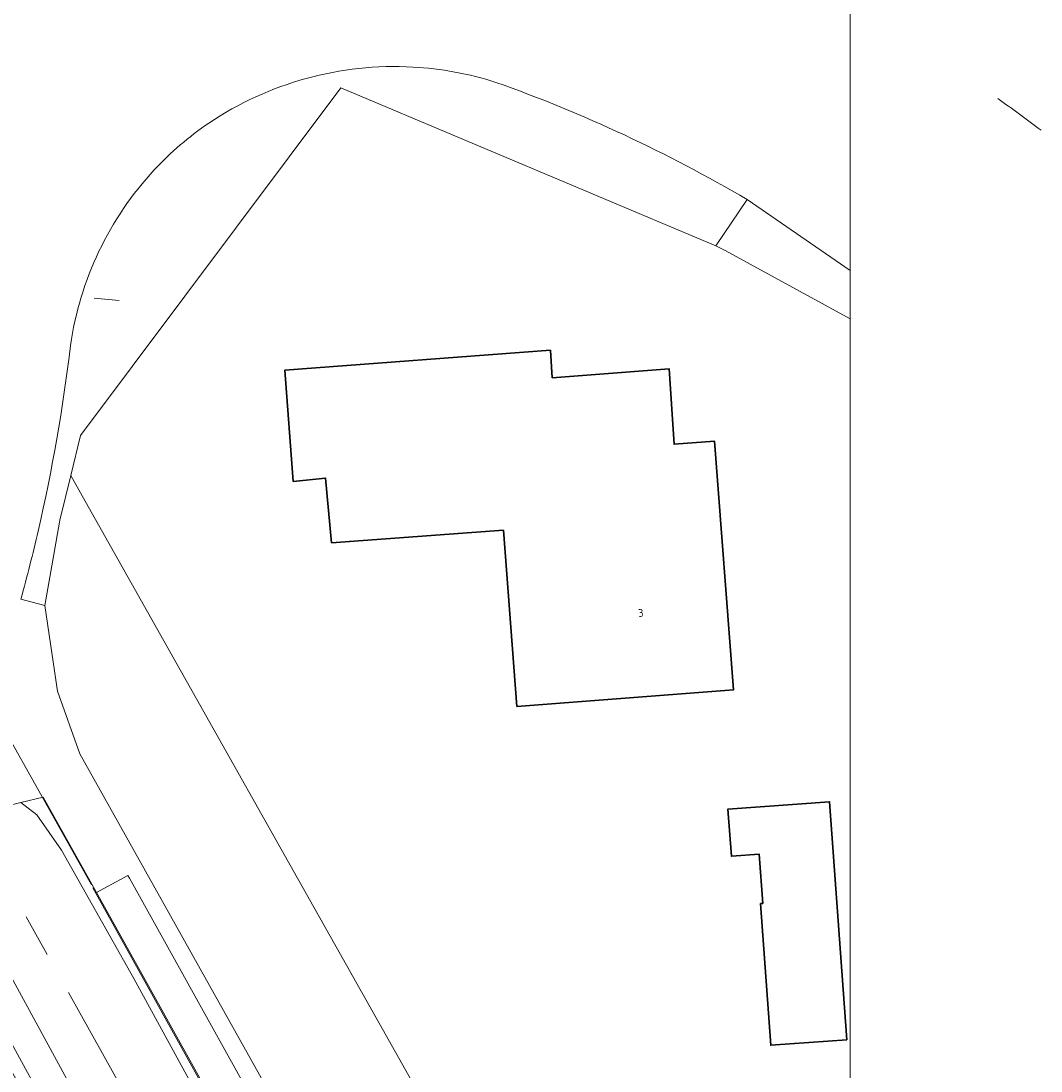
# Model space of a CAD drawing. Header units: metres. Extents: x 154991 to 155595, y 461305 to 461800.
# Tile 59 of 88: x 155546 to 155593, y 461431 to 461479. Entities that reach past the tile are written whole.
import ezdxf
from ezdxf.enums import TextEntityAlignment as Align

# ---------------------------------------------------------------- set-up
doc = ezdxf.new("R2010")
doc.units = ezdxf.units.M
doc.linetypes.add('AM-AS-SO', pattern=[16, 10, -2, 2, -2])
for name, color, linetype, lineweight in [('B-WE-AM-AS_SPOOR_TREIN-G', 10, 'AM-AS-SO', 18), ('B-WE-GR-GRAS-GV', 60, 'Continuous', 13), ('B-WE-GR-GROENVOORZIENING-GV', 80, 'Continuous', 18), ('B-WE-GR-HAAG-GV', 90, 'Continuous', 13), ('B-WE-IE-TERREINAFSCHEIDING_KUNSTMATIG_HEKWERK-G', 20, 'IE-TERREINAFSCHEIDING_KUNSTMATIG-SO', 18), ('B-WE-IE-TERREINAFSCHEIDING_KUNSTMATIG_MUUR-G', 90, 'IE-TERREINAFSCHEIDING_KUNSTMATIG-SO', 18), ('B-WE-KW-KUNSTWERK_GELUIDSWERING_SCHERM-G', 170, 'Continuous', 18), ('B-WE-OG-BEBOUWING-GV', 7, 'Continuous', 35), ('B-WE-OG-BEBOUWING-T18', 10, 'Continuous', 18), ('B-WE-OG-TERREIN_BEGROEID-GV', 7, 'Continuous', 18), ('B-WE-OG-TERREIN_ERF-GV', 7, 'Continuous', 18), ('B-WE-VH-OPENVERHARDING-GV', 90, 'Continuous', 18), ('B-WE-VH-VERHARDING_ASFALT-GV', 252, 'Continuous', 18), ('B-WE-VH-VERHARDING_BETONSTRAATSTEEN-GV', 7, 'Continuous', 18), ('B-WE-VH-VERHARDING_HALFVERHARDING-GV', 252, 'Continuous', 18)]:
    doc.layers.add(name, color=color, linetype=linetype, lineweight=lineweight)
doc.layers.add('X-XX-AL-HULPLIJN-G', color=210, linetype='Continuous', lineweight=18, plot=False)
doc.styles.add('NLCS-ISO-M200-T18', font='NLCS-ISO.ttf', dxfattribs={"height": 0.36})
doc.linetypes.add('IE-TERREINAFSCHEIDING_KUNSTMATIG-SO', pattern='A,4,[82,NLCS.SHX,S=0.75,R=90,X=0,Y=0],4,-2', length=10)

msp = doc.modelspace()

# ---------------------------------------------------------------- linework, layer by layer
at = {"layer": 'B-WE-AM-AS_SPOOR_TREIN-G', "flags": 128}
msp.add_lwpolyline([(155584.678, 461369.901), (155573.02, 461390.792), (155559.991, 461413.975), (155544.73, 461441.297), (155529.591, 461468.574), (155516.181, 461492.539), (155500.425, 461520.67), (155487.311, 461544.201), (155472.908, 461569.975), (155459.676, 461593.56), (155452.428, 461606.124), (155446.443, 461616.221), (155440.009, 461626.758), (155432.431, 461638.783), (155427.999, 461645.62), (155419.637, 461658.231), (155411.687, 461669.817), (155404.43, 461680.083), (155396.489, 461691.108), (155386.222, 461704.969), (155375.934, 461718.105), (155367.385, 461728.826), (155358.538, 461739.712), (155349.636, 461750.151), (155339.349, 461762.035), (155326.593, 461776.143), (155315.623, 461787.804), (155306.572, 461797.142)], dxfattribs=at)
at = {"layer": 'B-WE-GR-GRAS-GV', "flags": 128}
msp.add_lwpolyline([(155543.949, 461445.294), (155545.213, 461442.978), (155546.34, 461443.246), (155547.365, 461443.489), (155549.833, 461439.096), (155551.283, 461439.878), (155551.356, 461439.761), (155556.851, 461429.879), (155555.438, 461429.018), (155563.365, 461415.246), (155564.734, 461417.51), (155549.06, 461445.497), (155548.036, 461448.395), (155547.442, 461452.351), (155546.347, 461452.65)], dxfattribs=at)
at = {"layer": 'B-WE-GR-GROENVOORZIENING-GV'}
msp.add_lwpolyline([(155591.493, 461475.773, -0.0063), (155593.491, 461474.313)], format="xyb", dxfattribs=at)
at = {"layer": 'B-WE-GR-GROENVOORZIENING-GV', "flags": 128}
for points in [[(155549.833, 461439.096), (155547.365, 461443.489), (155546.34, 461443.246), (155547.072, 461442.681), (155548.213, 461441.044), (155551.558, 461435.117), (155555.104, 461428.632), (155556.57, 461426.194), (155558.71, 461422.582), (155561.858, 461416.929), (155562.327, 461415.868), (155562.424, 461414.52), (155563.365, 461415.246), (155555.438, 461429.018), (155549.9, 461438.978)], [(155557.181, 461410.704), (155557.322, 461410.771), (155559.872, 461411.985), (155559.482, 461412.67), (155558, 461413.215), (155555.382, 461417.773), (155553.046, 461422.054), (155543.963, 461438.699), (155543.509, 461439.531), (155543.131, 461441.786), (155542.832, 461442.309), (155541.298, 461438.214), (155541.99, 461437.544), (155542.593, 461436.742), (155545.947, 461430.755)]]:
    msp.add_lwpolyline(points, close=True, dxfattribs=at)
at = {"layer": 'B-WE-GR-HAAG-GV'}
msp.add_lwpolyline([(155591.493, 461475.773, -0.0063), (155593.491, 461474.313)], format="xyb", dxfattribs=at)
at = {"layer": 'B-WE-IE-TERREINAFSCHEIDING_KUNSTMATIG_HEKWERK-G', "flags": 128}
for points in [[(155549.727, 461466.549), (155550.884, 461466.439)], [(155545.307, 461447.091), (155549.607, 461439.453)], [(155549.674, 461439.314), (155555.497, 461428.825)], [(155542.916, 461437.228), (155543.969, 461435.661), (155547.558, 461429.108), (155551.2, 461422.547), (155556.031, 461413.806), (155556.843, 461411.605)]]:
    msp.add_lwpolyline(points, dxfattribs=at)
at = {"layer": 'B-WE-IE-TERREINAFSCHEIDING_KUNSTMATIG_MUUR-G', "flags": 128}
for points in [[(155548.645, 461458.352), (155549.094, 461460.21), (155561.135, 461476.269)], [(155547.442, 461452.351), (155547.864, 461454.708), (155548.149, 461456.299), (155548.645, 461458.352)]]:
    msp.add_lwpolyline(points, dxfattribs=at)
at = {"layer": 'B-WE-KW-KUNSTWERK_GELUIDSWERING_SCHERM-G', "flags": 128}
msp.add_lwpolyline([(155564.734, 461417.51), (155549.06, 461445.497), (155548.036, 461448.395), (155547.442, 461452.351), (155547.864, 461454.708), (155548.149, 461456.299), (155548.645, 461458.352), (155549.094, 461460.21), (155561.135, 461476.269)], dxfattribs=at)
at = {"layer": 'B-WE-OG-BEBOUWING-GV', "flags": 128}
for points in [[(155560.696, 461455.252), (155568.647, 461455.825), (155569.267, 461447.686), (155579.276, 461448.447), (155578.401, 461459.941), (155576.533, 461459.799), (155576.302, 461463.288), (155570.904, 461462.872), (155570.814, 461464.144), (155558.543, 461463.226), (155558.927, 461458.086), (155560.428, 461458.238)], [(155580.634, 461438.587), (155580.53, 461438.579), (155581.003, 461432.034), (155584.513, 461432.287), (155583.717, 461443.287), (155579.022, 461442.947), (155579.18, 461440.765), (155580.469, 461440.858)]]:
    msp.add_lwpolyline(points, close=True, dxfattribs=at)
at = {"layer": 'B-WE-OG-TERREIN_BEGROEID-GV'}
for points in [[(155564.455, 461477.228, 0.162952), (155555.029, 461474.638)], [(155568.298, 461476.52, 0.063998), (155564.455, 461477.228)], [(155579.911, 461471.101, 0.047792), (155568.298, 461476.52)], [(155555.029, 461474.638, 0.055512), (155552.509, 461472.474)], [(155552.509, 461472.474, 0.153317), (155548.636, 461464.366)], [(155548.636, 461464.366, -0.026946), (155547.139, 461455.789)], [(155547.139, 461455.789, -0.010264), (155546.347, 461452.65)]]:
    msp.add_lwpolyline(points, format="xyb", dxfattribs=at)
at = {"layer": 'B-WE-OG-TERREIN_BEGROEID-GV', "flags": 128}
msp.add_lwpolyline([(155546.347, 461452.65), (155547.442, 461452.351), (155547.864, 461454.708), (155548.149, 461456.299), (155548.645, 461458.352), (155549.094, 461460.21), (155561.135, 461476.269), (155578.455, 461468.97), (155579.911, 461471.101)], dxfattribs=at)
at = {"layer": 'B-WE-OG-TERREIN_ERF-GV', "flags": 128}
msp.add_lwpolyline([(155584.678, 461465.595), (155578.891, 461468.744), (155578.455, 461468.97), (155561.135, 461476.269), (155549.094, 461460.21), (155548.645, 461458.352), (155549.169, 461457.417), (155564.413, 461430.373), (155569.394, 461421.583), (155571.835, 461417.497), (155580.737, 461418.274)], dxfattribs=at)
for points in [[(155560.696, 461455.252), (155560.428, 461458.238), (155558.927, 461458.086), (155558.543, 461463.226), (155570.814, 461464.144), (155570.904, 461462.872), (155576.302, 461463.288), (155576.533, 461459.799), (155578.401, 461459.941), (155579.276, 461448.447), (155569.267, 461447.686), (155568.647, 461455.825)], [(155571.077, 461417.431), (155571.835, 461417.497), (155569.394, 461421.583), (155564.413, 461430.373), (155549.169, 461457.417), (155548.645, 461458.352), (155548.149, 461456.299), (155547.864, 461454.708), (155547.442, 461452.351), (155548.036, 461448.395), (155549.06, 461445.497), (155564.734, 461417.51)], [(155580.634, 461438.587), (155580.469, 461440.858), (155579.18, 461440.765), (155579.022, 461442.947), (155583.717, 461443.287), (155584.513, 461432.287), (155581.003, 461432.034), (155580.53, 461438.579)]]:
    msp.add_lwpolyline(points, close=True, dxfattribs=at)
at = {"layer": 'B-WE-VH-OPENVERHARDING-GV', "flags": 128}
msp.add_lwpolyline([(155551.356, 461439.761), (155551.283, 461439.878), (155549.833, 461439.096), (155549.9, 461438.978), (155555.438, 461429.018), (155556.851, 461429.879)], close=True, dxfattribs=at)
at = {"layer": 'B-WE-VH-VERHARDING_ASFALT-GV'}
for points in [[(155555.029, 461474.638, -0.162952), (155564.455, 461477.228)], [(155564.455, 461477.228, -0.063998), (155568.298, 461476.52)], [(155568.298, 461476.52, -0.047792), (155579.911, 461471.101)], [(155593.491, 461474.313, 0.0063), (155591.493, 461475.773)], [(155552.509, 461472.474, -0.055512), (155555.029, 461474.638)], [(155548.636, 461464.366, -0.153317), (155552.509, 461472.474)], [(155547.139, 461455.789, 0.026946), (155548.636, 461464.366)], [(155546.347, 461452.65, 0.010264), (155547.139, 461455.789)]]:
    msp.add_lwpolyline(points, format="xyb", dxfattribs=at)
at = {"layer": 'B-WE-VH-VERHARDING_ASFALT-GV', "flags": 128}
msp.add_lwpolyline([(155579.911, 461471.101), (155584.678, 461467.823)], dxfattribs=at)
at = {"layer": 'B-WE-VH-VERHARDING_BETONSTRAATSTEEN-GV', "flags": 128}
msp.add_lwpolyline([(155584.678, 461467.823), (155579.911, 461471.101), (155578.455, 461468.97), (155578.891, 461468.744), (155584.678, 461465.595)], dxfattribs=at)
at = {"layer": 'B-WE-VH-VERHARDING_HALFVERHARDING-GV', "flags": 128}
msp.add_lwpolyline([(155543.131, 461441.786), (155544.307, 461439.381), (155543.963, 461438.699), (155553.046, 461422.054), (155554.066, 461420.515), (155556.332, 461416.508), (155558.166, 461413.679), (155559.482, 461412.67), (155561.435, 461413.756), (155562.424, 461414.52), (155562.327, 461415.868), (155561.858, 461416.929), (155558.71, 461422.582), (155556.57, 461426.194), (155555.104, 461428.632), (155551.558, 461435.117), (155548.213, 461441.044), (155547.072, 461442.681), (155546.34, 461443.246), (155545.213, 461442.978)], close=True, dxfattribs=at)
at = {"layer": 'X-XX-AL-HULPLIJN-G'}
msp.add_lwpolyline([(155584.678, 461304.911), (155002.41, 461304.911), (155002.41, 461797.142), (155584.678, 461797.142)], close=True, dxfattribs=at)

# ---------------------------------------------------------------- texts
at = {"layer": 'B-WE-OG-BEBOUWING-T18', "style": 'NLCS-ISO-M200-T18'}
msp.add_text('3', height=0.36, rotation=4.4, dxfattribs=at).set_placement((155574.993, 461452.007), align=Align.MIDDLE)

doc.saveas('drawing.dxf')
